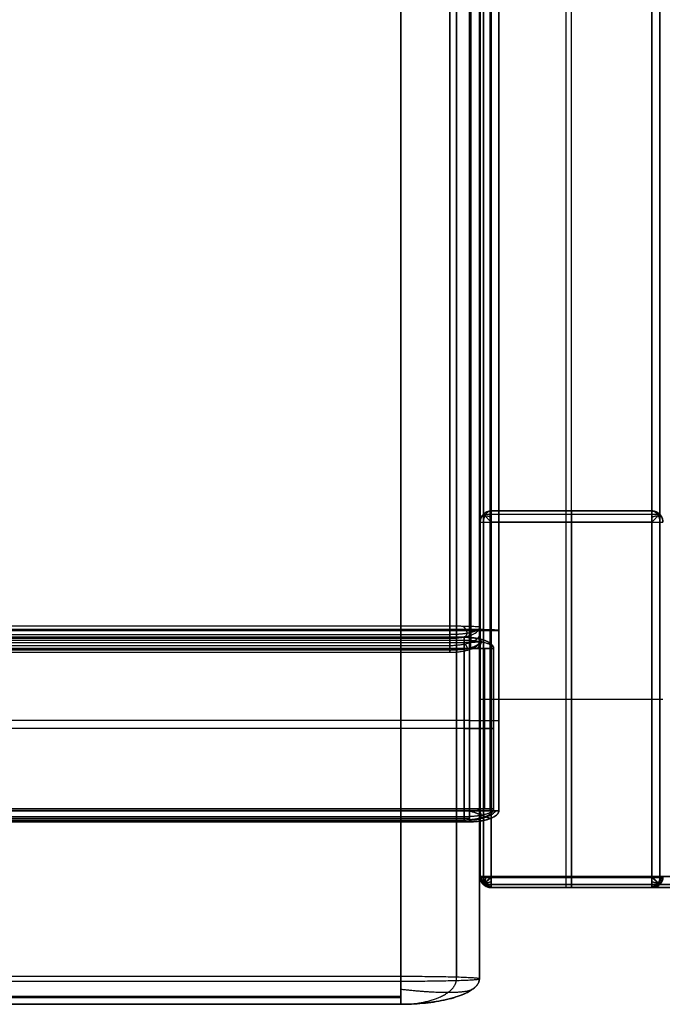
# Model space of a CAD drawing. Header units: millimetres. Extents: x -901 to 901, y -356 to 356.
# Tile 13 of 18: x 675 to 792, y -356 to -178. Entities that reach past the tile are written whole.
import ezdxf

# ---------------------------------------------------------------- set-up
doc = ezdxf.new("R2010")
doc.units = ezdxf.units.MM
doc.layers.add('Défaut', color=7, linetype='Continuous', true_color=0x000000)

msp = doc.modelspace()

# ---------------------------------------------------------------- linework, layer by layer
at = {"layer": 'Défaut'}
for p, q in [((762.01, -320.58, 241.93), (762.01, 244.43, 241.93)), ((758.63, -332.62, 557.22), (758.63, 201.69, 557.22)), ((774.13, 201.69, 590.22), (774.13, -334.46, 590.22)), ((775.13, -332.62, 522.22), (775.13, 201.69, 522.22)), ((758.49, -350.94, 340.6), (758.49, 197.07, 340.6)), ((758.55, -288.75, 297.68), (758.55, 180.39, 255.83)), ((760.63, -266.46, 261.22), (789.63, -266.46, 261.22)), ((775.13, -266.46, 520.22), (775.13, -266.46, 2.22)), ((758.63, -332.46, 261.22), (758.63, -268.46, 261.22)), ((775.13, -332.46, 522.22), (775.13, -268.46, 522.22)), ((775.13, -268.46, 0.22), (775.13, -332.46, 0.22)), ((755.73, -289.27, 241.79), (0, -289.27, 241.79)), ((0, -290.74, 297.85), (753.18, -290.74, 297.85)), ((761.05, -320.27, 241.79), (761.05, -291.27, 241.79)), ((758.63, -300.46, 2.22), (758.63, -300.46, 520.22)), ((760.63, -300.46, 522.22), (789.63, -300.46, 522.22)), ((760.63, -300.46, 0.22), (789.63, -300.46, 0.22)), ((756.73, -304.31, 314.85), (0, -304.31, 314.85)), ((755.73, -305.77, 169.29), (0, -305.77, 169.29)), ((755.73, -305.77, 314.29), (0, -305.77, 314.29)), ((761.05, -305.77, 312.29), (761.05, -305.77, 171.29)), ((755.73, -322.27, 241.79), (0, -322.27, 241.79)), ((756.73, -322.58, 241.93), (0, -322.58, 241.93)), ((789.63, -334.46, 557.22), (760.63, -334.46, 557.22)), ((760.63, -334.46, 261.22), (789.63, -334.46, 261.22)), ((898.63, -334.46, 606.72), (760.63, -334.46, 606.72)), ((775.13, -334.46, 590.22), (775.13, -334.46, 524.22)), ((775.13, -334.46, 2.22), (775.13, -334.46, 520.22)), ((0, -355.54, 366.42), (744.32, -355.54, 366.42))]:
    msp.add_line(p, q, dxfattribs=at)
for points in [[(758.63, -332.46, 592.22), (758.63, 10.54, 592.22), (758.63, 353.54, 592.22)], [(758.63, 353.54, 621.22), (758.63, 10.54, 621.22), (758.63, -332.46, 621.22)], [(758.63, -332.46, 606.72), (758.63, 10.54, 606.72), (758.63, 353.54, 606.72)], [(759.22, 353.54, 590.8), (759.22, 10.54, 590.8), (759.22, -332.46, 590.8)], [(759.22, -332.46, 622.63), (759.22, 10.54, 622.63), (759.22, 353.54, 622.63)], [(760.63, 353.54, 590.22), (760.63, 10.54, 590.22), (760.63, -332.46, 590.22)], [(760.63, -332.46, 623.22), (760.63, 10.54, 623.22), (760.63, 353.54, 623.22)], [(756.73, 244.6, 268.75), (756.73, -21.64, 291.8), (756.73, -287.87, 314.85)], [(756.73, -320.58, 169.02), (756.73, -38.07, 169.02), (756.73, 244.43, 169.02)], [(760.46, -287.93, 314.26), (760.46, -21.69, 291.21), (760.46, 244.55, 268.17)], [(760.46, 244.43, 169.6), (760.46, -38.07, 169.6), (760.46, -320.58, 169.6)], [(762.01, 244.43, 171.02), (762.01, -38.07, 171.02), (762.01, -320.58, 171.02)], [(762.01, -288.05, 312.85), (762.01, -21.81, 289.81), (762.01, 244.43, 266.76)], [(758.63, -332.62, 524.22), (758.63, -65.46, 524.22), (758.63, 201.69, 524.22)], [(758.63, 201.69, 590.22), (758.63, -65.46, 590.22), (758.63, -332.62, 590.22)], [(759.22, -332.62, 522.8), (759.22, -65.46, 522.8), (759.22, 201.69, 522.8)], [(760.63, 201.69, 522.22), (760.63, -65.46, 522.22), (760.63, -332.62, 522.22)], [(789.63, -332.62, 522.22), (789.63, -65.46, 522.22), (789.63, 201.69, 522.22)], [(789.63, 201.69, 590.22), (789.63, -66.39, 590.22), (789.63, -334.46, 590.22)], [(791.05, -332.62, 522.8), (791.05, -65.46, 522.8), (791.05, 201.69, 522.8)], [(791.05, 201.69, 589.63), (791.05, -66.12, 589.63), (791.05, -333.92, 589.63)], [(744.32, 200.29, 356.88), (744.32, -75.12, 384.13), (744.32, -350.53, 411.37)], [(754.34, 200.16, 355.42), (754.34, -75.24, 382.67), (754.34, -350.65, 409.91)], [(758.49, -350.94, 406.39), (758.49, -75.54, 379.15), (758.49, 199.87, 351.9)], [(744.32, -351.35, 321.46), (744.32, -83.58, 295.45), (744.32, 184.2, 269.45)], [(754.34, -351.23, 322.92), (754.34, -84.02, 296.97), (754.34, 183.19, 271.02)], [(753.18, 181.86, 272.26), (753.18, -52.71, 293.19), (753.18, -287.28, 314.11)], [(756.97, -287.33, 313.53), (756.97, -52.77, 292.6), (756.97, 181.8, 271.68)], [(758.55, -287.46, 312.12), (758.55, -52.89, 291.2), (758.55, 181.68, 270.27)], [(758.49, 180.77, 274.8), (758.49, -85.09, 300.62), (758.49, -350.94, 326.44)], [(753.18, -290.21, 281.24), (753.18, -55.64, 260.32), (753.18, 178.92, 239.4)], [(756.97, 178.98, 239.98), (756.97, -55.59, 260.9), (756.97, -290.16, 281.83)], [(758.55, 179.1, 241.39), (758.55, -55.47, 262.31), (758.55, -290.04, 283.23)], [(789.63, -266.46, 520.22), (775.13, -266.46, 520.22), (760.63, -266.46, 520.22)], [(760.63, -266.46, 520.22), (760.63, -266.46, 261.22), (760.63, -266.46, 2.22)], [(760.63, -266.46, 2.22), (775.13, -266.46, 2.22), (789.63, -266.46, 2.22)], [(789.63, -266.46, 2.22), (789.63, -266.46, 261.22), (789.63, -266.46, 520.22)], [(759.22, -267.05, 520.22), (759.22, -267.05, 260.51), (759.22, -267.05, 0.8)], [(759.22, -267.05, 0.8), (759.22, -300.46, 0.8), (759.22, -333.88, 0.8)], [(759.22, -267.05, 0.8), (775.13, -267.05, 0.8), (791.05, -267.05, 0.8)], [(760.63, -267.05, 521.63), (775.13, -267.05, 521.63), (789.63, -267.05, 521.63)], [(791.05, -267.05, 520.22), (791.05, -267.05, 260.51), (791.05, -267.05, 0.8)], [(791.05, -267.05, 0.8), (791.05, -300.46, 0.8), (791.05, -333.88, 0.8)], [(758.63, -268.46, 520.22), (758.63, -300.46, 520.22), (758.63, -332.46, 520.22)], [(758.63, -268.46, 2.22), (758.63, -268.46, 261.22), (758.63, -268.46, 520.22)], [(758.63, -268.46, 2.22), (758.63, -300.46, 2.22), (758.63, -332.46, 2.22)], [(759.22, -332.46, 521.63), (759.22, -300.46, 521.63), (759.22, -268.46, 521.63)], [(760.63, -268.46, 522.22), (775.13, -268.46, 522.22), (789.63, -268.46, 522.22)], [(760.63, -332.46, 522.22), (760.63, -300.46, 522.22), (760.63, -268.46, 522.22)], [(760.63, -268.46, 0.22), (760.63, -300.46, 0.22), (760.63, -332.46, 0.22)], [(789.63, -268.46, 0.22), (775.13, -268.46, 0.22), (760.63, -268.46, 0.22)], [(789.63, -268.46, 522.22), (789.63, -300.46, 522.22), (789.63, -332.46, 522.22)], [(789.63, -332.46, 0.22), (789.63, -300.46, 0.22), (789.63, -268.46, 0.22)], [(791.05, -332.46, 521.63), (791.05, -300.46, 521.63), (791.05, -268.46, 521.63)], [(753.18, -287.28, 314.11), (376.59, -287.28, 314.11), (0, -287.28, 314.11)], [(756.73, -287.87, 314.85), (378.36, -287.87, 314.85), (0, -287.87, 314.85)], [(756.73, -287.96, 314.85), (378.36, -287.96, 314.85), (0, -287.96, 314.85)], [(758.55, -290.04, 283.23), (758.55, -288.75, 297.68), (758.55, -287.46, 312.12)], [(0, -288.05, 314.85), (378.36, -288.05, 314.85), (756.73, -288.05, 314.85)], [(0, -288.74, 313.65), (376.59, -288.74, 313.65), (753.18, -288.74, 313.65)], [(755.73, -289.27, 312.29), (377.86, -289.27, 312.29), (0, -289.27, 312.29)], [(0, -289.27, 171.29), (377.86, -289.27, 171.29), (755.73, -289.27, 171.29)], [(0, -289.45, 312.3), (376.59, -289.45, 312.3), (753.18, -289.45, 312.3)], [(753.18, -289.45, 312.3), (753.18, -290.74, 297.85), (753.18, -292.03, 283.41)], [(755.73, -289.27, 171.29), (755.73, -289.27, 241.79), (755.73, -289.27, 312.29)], [(756.73, -288.05, 314.85), (756.73, -304.31, 314.85), (756.73, -320.58, 314.85)], [(756.97, -291.44, 283.36), (756.97, -290.16, 297.8), (756.97, -288.87, 312.25)], [(760.46, -320.58, 314.27), (760.46, -304.31, 314.27), (760.46, -288.05, 314.27)], [(762.01, -320.58, 312.85), (762.01, -304.31, 312.85), (762.01, -288.05, 312.85)], [(755.73, -289.86, 169.88), (377.86, -289.86, 169.88), (0, -289.86, 169.88)], [(755.73, -289.86, 313.7), (377.86, -289.86, 313.7), (0, -289.86, 313.7)], [(0, -290.21, 281.24), (376.59, -290.21, 281.24), (753.18, -290.21, 281.24)], [(755.73, -291.27, 169.29), (377.86, -291.27, 169.29), (0, -291.27, 169.29)], [(0, -291.27, 314.29), (377.86, -291.27, 314.29), (755.73, -291.27, 314.29)], [(755.73, -320.27, 169.29), (755.73, -305.77, 169.29), (755.73, -291.27, 169.29)], [(755.73, -291.27, 314.29), (755.73, -305.77, 314.29), (755.73, -320.27, 314.29)], [(759.49, -289.86, 171.29), (759.49, -289.86, 241.79), (759.49, -289.86, 312.29)], [(759.49, -320.27, 169.88), (759.49, -305.77, 169.88), (759.49, -291.27, 169.88)], [(759.49, -320.27, 313.7), (759.49, -305.77, 313.7), (759.49, -291.27, 313.7)], [(761.05, -291.27, 171.29), (761.05, -305.77, 171.29), (761.05, -320.27, 171.29)], [(761.05, -320.27, 312.29), (761.05, -305.77, 312.29), (761.05, -291.27, 312.29)], [(761.05, -291.27, 312.29), (761.05, -291.27, 241.79), (761.05, -291.27, 171.29)], [(753.18, -291.57, 281.95), (376.59, -291.57, 281.95), (0, -291.57, 281.95)], [(753.18, -292.03, 283.41), (376.59, -292.03, 283.41), (0, -292.03, 283.41)], [(755.73, -320.27, 314.29), (377.86, -320.27, 314.29), (0, -320.27, 314.29)], [(0, -320.27, 169.29), (377.86, -320.27, 169.29), (755.73, -320.27, 169.29)], [(756.73, -320.58, 314.85), (378.36, -320.58, 314.85), (0, -320.58, 314.85)], [(0, -320.58, 169.02), (378.36, -320.58, 169.02), (756.73, -320.58, 169.02)], [(755.73, -321.69, 169.88), (377.86, -321.69, 169.88), (0, -321.69, 169.88)], [(755.73, -321.69, 313.7), (377.86, -321.69, 313.7), (0, -321.69, 313.7)], [(759.49, -321.69, 171.29), (759.49, -321.69, 241.79), (759.49, -321.69, 312.29)], [(761.05, -320.27, 171.29), (761.05, -320.27, 241.79), (761.05, -320.27, 312.29)], [(762.01, -320.58, 171.02), (762.01, -320.58, 241.93), (762.01, -320.58, 312.85)], [(756.73, -321.99, 314.27), (378.36, -321.99, 314.27), (0, -321.99, 314.27)], [(756.73, -321.99, 169.6), (378.36, -321.99, 169.6), (0, -321.99, 169.6)], [(755.73, -322.27, 171.29), (377.86, -322.27, 171.29), (0, -322.27, 171.29)], [(0, -322.27, 312.29), (377.86, -322.27, 312.29), (755.73, -322.27, 312.29)], [(756.73, -322.58, 171.02), (378.36, -322.58, 171.02), (0, -322.58, 171.02)], [(0, -322.58, 312.85), (378.36, -322.58, 312.85), (756.73, -322.58, 312.85)], [(755.73, -322.27, 312.29), (755.73, -322.27, 241.79), (755.73, -322.27, 171.29)], [(756.73, -322.58, 312.85), (756.73, -322.58, 241.93), (756.73, -322.58, 171.02)], [(760.46, -321.99, 171.02), (760.46, -321.99, 241.93), (760.46, -321.99, 312.85)], [(758.63, -332.46, 520.22), (758.63, -332.46, 261.22), (758.63, -332.46, 2.22)], [(758.63, -332.46, 621.22), (758.63, -332.46, 606.72), (758.63, -332.46, 592.22)], [(758.63, -332.62, 590.22), (758.63, -332.62, 557.22), (758.63, -332.62, 524.22)], [(759.22, -333.88, 0.8), (759.22, -333.88, 260.51), (759.22, -333.88, 520.22)], [(759.22, -333.88, 0.8), (775.13, -333.88, 0.8), (791.05, -333.88, 0.8)], [(759.22, -333.88, 592.22), (759.22, -333.88, 606.72), (759.22, -333.88, 621.22)], [(759.22, -333.92, 590.22), (759.22, -333.92, 557.22), (759.22, -333.92, 524.22)], [(789.63, -332.46, 522.22), (775.13, -332.46, 522.22), (760.63, -332.46, 522.22)], [(760.63, -332.46, 0.22), (775.13, -332.46, 0.22), (789.63, -332.46, 0.22)], [(760.63, -332.46, 590.22), (829.63, -332.46, 590.22), (898.63, -332.46, 590.22)], [(898.63, -332.46, 623.22), (829.63, -332.46, 623.22), (760.63, -332.46, 623.22)], [(760.63, -332.62, 522.22), (775.13, -332.62, 522.22), (789.63, -332.62, 522.22)], [(760.63, -333.88, 521.63), (775.13, -333.88, 521.63), (789.63, -333.88, 521.63)], [(760.63, -333.88, 590.8), (829.63, -333.88, 590.8), (898.63, -333.88, 590.8)], [(898.63, -333.88, 622.63), (829.63, -333.88, 622.63), (760.63, -333.88, 622.63)], [(789.63, -333.92, 522.8), (775.13, -333.92, 522.8), (760.63, -333.92, 522.8)], [(791.05, -333.88, 0.8), (791.05, -333.88, 260.51), (791.05, -333.88, 520.22)], [(791.05, -333.92, 589.63), (791.05, -333.92, 556.92), (791.05, -333.92, 524.22)], [(789.63, -334.46, 524.22), (775.13, -334.46, 524.22), (760.63, -334.46, 524.22)], [(760.63, -334.46, 524.22), (760.63, -334.46, 557.22), (760.63, -334.46, 590.22)], [(789.63, -334.46, 590.22), (775.13, -334.46, 590.22), (760.63, -334.46, 590.22)], [(760.63, -334.46, 2.22), (760.63, -334.46, 261.22), (760.63, -334.46, 520.22)], [(760.63, -334.46, 520.22), (775.13, -334.46, 520.22), (789.63, -334.46, 520.22)], [(760.63, -334.46, 2.22), (775.13, -334.46, 2.22), (789.63, -334.46, 2.22)], [(760.63, -334.46, 592.22), (760.63, -334.46, 606.72), (760.63, -334.46, 621.22)], [(898.63, -334.46, 592.22), (829.63, -334.46, 592.22), (760.63, -334.46, 592.22)], [(760.63, -334.46, 621.22), (829.63, -334.46, 621.22), (898.63, -334.46, 621.22)], [(789.63, -334.46, 590.22), (789.63, -334.46, 557.22), (789.63, -334.46, 524.22)], [(789.63, -334.46, 520.22), (789.63, -334.46, 261.22), (789.63, -334.46, 2.22)], [(744.32, -350.53, 411.37), (372.16, -350.53, 411.37), (0, -350.53, 411.37)], [(0, -351.35, 321.46), (372.16, -351.35, 321.46), (744.32, -351.35, 321.46)], [(758.49, -350.94, 326.44), (758.49, -350.94, 366.42), (758.49, -350.94, 406.39)], [(0, -354.04, 410.08), (372.16, -354.04, 410.08), (744.32, -354.04, 410.08)], [(0, -354.33, 323.07), (372.16, -354.33, 323.07), (744.32, -354.33, 323.07)], [(744.32, -355.54, 326.44), (372.16, -355.54, 326.44), (0, -355.54, 326.44)], [(0, -355.54, 406.39), (372.16, -355.54, 406.39), (744.32, -355.54, 406.39)], [(744.32, -355.54, 406.39), (744.32, -355.54, 366.42), (744.32, -355.54, 326.44)], [(754.34, -354.19, 406.39), (754.34, -354.19, 366.42), (754.34, -354.19, 326.44)]]:
    msp.add_open_spline(points, degree=2, dxfattribs=at)
for points, weights in [([(760.63, -266.46, 520.22), (758.63, -266.46, 520.22), (758.63, -268.46, 520.22)], [1, 0.707106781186, 1]), ([(760.63, -268.46, 522.22), (760.63, -266.46, 522.22), (760.63, -266.46, 520.22)], [1, 0.707106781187, 1]), ([(789.63, -266.46, 520.22), (789.63, -266.46, 522.22), (789.63, -268.46, 522.22)], [1, 0.707106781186, 1]), ([(791.63, -268.46, 520.22), (791.63, -266.46, 520.22), (789.63, -266.46, 520.22)], [1, 0.707106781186, 1]), ([(758.63, -268.46, 520.22), (758.63, -268.46, 522.22), (760.63, -268.46, 522.22)], [1, 0.707106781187, 1]), ([(789.63, -268.46, 522.22), (791.63, -268.46, 522.22), (791.63, -268.46, 520.22)], [1, 0.707106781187, 1]), ([(758.55, -287.46, 312.12), (758.55, -287.28, 314.11), (753.18, -287.28, 314.11)], [1, 0.70710678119, 1]), ([(753.18, -287.28, 314.11), (753.18, -289.27, 314.29), (753.18, -289.45, 312.3)], [1, 0.707106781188, 1]), ([(753.18, -289.45, 312.3), (758.55, -289.45, 312.3), (758.55, -287.46, 312.12)], [1, 0.70710678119, 1]), ([(762.01, -288.05, 312.85), (762.01, -287.87, 314.85), (756.73, -287.87, 314.85)], [1, 0.707106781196, 1]), ([(756.73, -287.87, 314.85), (756.73, -287.96, 314.85), (756.73, -288.05, 314.85)], [1, 0.999068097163, 1]), ([(755.73, -291.27, 169.29), (755.73, -289.27, 169.29), (755.73, -289.27, 171.29)], [1, 0.707106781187, 1]), ([(761.05, -291.27, 312.29), (761.05, -289.27, 312.29), (755.73, -289.27, 312.29)], [1, 0.707106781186, 1]), ([(755.73, -289.27, 171.29), (761.05, -289.27, 171.29), (761.05, -291.27, 171.29)], [1, 0.707106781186, 1]), ([(755.73, -289.27, 312.29), (755.73, -289.27, 314.29), (755.73, -291.27, 314.29)], [1, 0.707106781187, 1]), ([(756.73, -288.05, 314.85), (762.01, -288.05, 314.85), (762.01, -288.05, 312.85)], [1, 0.707106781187, 1]), ([(753.18, -290.21, 281.24), (758.55, -290.21, 281.24), (758.55, -290.04, 283.23)], [1, 0.707106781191, 1]), ([(758.55, -290.04, 283.23), (758.55, -292.03, 283.41), (753.18, -292.03, 283.41)], [1, 0.70710678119, 1]), ([(753.18, -292.03, 283.41), (753.18, -292.21, 281.42), (753.18, -290.21, 281.24)], [1, 0.707106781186, 1]), ([(761.05, -291.27, 171.29), (761.05, -291.27, 169.29), (755.73, -291.27, 169.29)], [1, 0.707106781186, 1]), ([(755.73, -291.27, 314.29), (761.05, -291.27, 314.29), (761.05, -291.27, 312.29)], [1, 0.707106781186, 1]), ([(755.73, -322.27, 171.29), (755.73, -322.27, 169.29), (755.73, -320.27, 169.29)], [1, 0.707106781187, 1]), ([(755.73, -320.27, 169.29), (761.05, -320.27, 169.29), (761.05, -320.27, 171.29)], [1, 0.707106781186, 1]), ([(755.73, -322.27, 312.29), (761.05, -322.27, 312.29), (761.05, -320.27, 312.29)], [1, 0.707106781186, 1]), ([(761.05, -320.27, 171.29), (761.05, -322.27, 171.29), (755.73, -322.27, 171.29)], [1, 0.707106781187, 1]), ([(761.05, -320.27, 312.29), (761.05, -320.27, 314.29), (755.73, -320.27, 314.29)], [1, 0.707106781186, 1]), ([(755.73, -320.27, 314.29), (755.73, -322.27, 314.29), (755.73, -322.27, 312.29)], [1, 0.707106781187, 1]), ([(756.73, -320.58, 169.02), (762.01, -320.58, 169.02), (762.01, -320.58, 171.02)], [1, 0.707106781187, 1]), ([(756.73, -322.58, 312.85), (762.01, -322.58, 312.85), (762.01, -320.58, 312.85)], [1, 0.707106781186, 1]), ([(762.01, -320.58, 171.02), (762.01, -322.58, 171.02), (756.73, -322.58, 171.02)], [1, 0.707106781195, 1]), ([(762.01, -320.58, 312.85), (762.01, -320.58, 314.85), (756.73, -320.58, 314.85)], [1, 0.707106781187, 1]), ([(756.73, -320.58, 314.85), (756.73, -322.58, 314.85), (756.73, -322.58, 312.85)], [1, 0.707106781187, 1]), ([(756.73, -322.58, 171.02), (756.73, -322.58, 169.02), (756.73, -320.58, 169.02)], [1, 0.707106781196, 1]), ([(758.63, -332.46, 520.22), (758.63, -334.46, 520.22), (760.63, -334.46, 520.22)], [1, 0.707106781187, 1]), ([(760.63, -332.46, 522.22), (758.63, -332.46, 522.22), (758.63, -332.46, 520.22)], [1, 0.707106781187, 1]), ([(758.63, -332.46, 592.22), (758.63, -332.46, 590.22), (760.63, -332.46, 590.22)], [1, 0.707106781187, 1]), ([(760.63, -334.46, 592.22), (758.63, -334.46, 592.22), (758.63, -332.46, 592.22)], [1, 0.707106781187, 1]), ([(758.63, -332.46, 621.22), (758.63, -334.46, 621.22), (760.63, -334.46, 621.22)], [1, 0.707106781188, 1]), ([(760.63, -332.46, 623.22), (758.63, -332.46, 623.22), (758.63, -332.46, 621.22)], [1, 0.707106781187, 1]), ([(760.63, -334.46, 590.22), (758.63, -334.46, 590.22), (758.63, -332.62, 590.22)], [1, 0.707106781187, 1]), ([(760.63, -334.46, 524.22), (758.63, -334.46, 524.22), (758.63, -332.62, 524.22)], [1, 0.707106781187, 1]), ([(758.63, -332.62, 524.22), (758.63, -332.62, 522.22), (760.63, -332.62, 522.22)], [1, 0.707106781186, 1]), ([(760.63, -334.46, 520.22), (760.63, -334.46, 522.22), (760.63, -332.46, 522.22)], [1, 0.707106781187, 1]), ([(760.63, -332.46, 590.22), (760.63, -334.46, 590.22), (760.63, -334.46, 592.22)], [1, 0.707106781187, 1]), ([(760.63, -334.46, 621.22), (760.63, -334.46, 623.22), (760.63, -332.46, 623.22)], [1, 0.707106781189, 1]), ([(760.63, -332.62, 522.22), (760.63, -334.46, 522.22), (760.63, -334.46, 524.22)], [1, 0.707106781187, 1]), ([(789.63, -332.46, 522.22), (789.63, -334.46, 522.22), (789.63, -334.46, 520.22)], [1, 0.707106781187, 1]), ([(789.63, -334.46, 520.22), (791.63, -334.46, 520.22), (791.63, -332.46, 520.22)], [1, 0.707106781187, 1]), ([(791.63, -332.46, 520.22), (791.63, -332.46, 522.22), (789.63, -332.46, 522.22)], [1, 0.707106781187, 1]), ([(789.63, -332.62, 522.22), (791.63, -332.62, 522.22), (791.63, -332.62, 524.22)], [1, 0.707106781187, 1]), ([(791.63, -332.62, 524.22), (791.63, -334.46, 524.22), (789.63, -334.46, 524.22)], [1, 0.707106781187, 1]), ([(789.63, -334.46, 524.22), (789.63, -334.46, 522.22), (789.63, -332.62, 522.22)], [1, 0.707106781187, 1]), ([(758.49, -350.94, 406.39), (758.49, -350.53, 411.37), (744.32, -350.53, 411.37)], [1, 0.707106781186, 1]), ([(758.49, -350.94, 326.44), (758.49, -355.54, 326.44), (744.32, -355.54, 326.44)], [1, 0.707106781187, 1]), ([(744.32, -355.54, 406.39), (758.49, -355.54, 406.39), (758.49, -350.94, 406.39)], [1, 0.707106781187, 1]), ([(744.32, -351.35, 321.46), (758.49, -351.35, 321.46), (758.49, -350.94, 326.44)], [1, 0.707106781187, 1]), ([(744.32, -355.54, 326.44), (744.32, -355.54, 321.87), (744.32, -351.35, 321.46)], [1, 0.737850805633, 1]), ([(744.32, -355.54, 326.44), (744.32, -355.54, 321.87), (744.32, -351.35, 321.46)], [1, 0.72521040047, 0.96603071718])]:
    msp.add_rational_spline(points, weights, degree=2, dxfattribs=at)
for points, weights, knots in [([(758.63, -268.46, 260.51), (758.63, -267.63, 260.51), (759.22, -267.05, 260.51), (759.8, -266.46, 260.51), (760.63, -266.46, 260.51)], [0.853553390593, 0.853553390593, 1, 0.853553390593, 0.853553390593], [-0.785398, -0.785398, -0.785398, 0, 0, 0.785398, 0.785398, 0.785398]), ([(760.63, -266.46, 520.22), (759.9, -266.46, 520.95), (759.48, -267.31, 521.37), (759.22, -267.83, 521.63), (759.22, -268.46, 521.63)], [0.859744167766, 0.823443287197, 1, 0.88366349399, 0.859744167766], [-0.94688, -0.94688, -0.94688, 0, 0, 0.623917, 0.623917, 0.623917]), ([(775.13, -266.46, 520.22), (775.13, -266.46, 521.04), (775.13, -267.05, 521.63), (775.13, -267.63, 522.22), (775.13, -268.46, 522.22)], [0.853553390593, 0.853553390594, 1, 0.853553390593, 0.853553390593], [-0.785398, -0.785398, -0.785398, 0, 0, 0.785398, 0.785398, 0.785398]), ([(775.13, -268.46, 0.22), (775.13, -267.63, 0.22), (775.13, -267.05, 0.8), (775.13, -266.46, 1.39), (775.13, -266.46, 2.22)], [0.853553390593, 0.853553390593, 1, 0.853553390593, 0.853553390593], [-0.785398, -0.785398, -0.785398, 0, 0, 0.785398, 0.785398, 0.785398]), ([(789.63, -266.46, 520.22), (790.36, -266.46, 520.95), (790.79, -267.31, 521.37), (791.05, -267.83, 521.63), (791.05, -268.46, 521.63)], [0.859744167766, 0.823443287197, 1, 0.88366349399, 0.859744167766], [-0.94688, -0.94688, -0.94688, 0, 0, 0.623917, 0.623917, 0.623917]), ([(789.63, -266.46, 260.51), (790.46, -266.46, 260.51), (791.05, -267.05, 260.51), (791.63, -267.63, 260.51), (791.63, -268.46, 260.51)], [0.853553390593, 0.853553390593, 1, 0.853553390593, 0.853553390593], [-0.785398, -0.785398, -0.785398, 0, 0, 0.785398, 0.785398, 0.785398]), ([(758.84, -267.57, 520.22), (758.97, -267.31, 520.87), (759.48, -267.31, 521.37), (759.98, -267.31, 521.87), (760.63, -267.57, 522.01)], [0.855722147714, 0.871374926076, 1, 0.871374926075, 0.855722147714], [-0.689821, -0.689821, -0.689821, 0, 0, 0.689821, 0.689821, 0.689821]), ([(789.63, -267.57, 522.01), (790.28, -267.31, 521.87), (790.79, -267.31, 521.37), (791.29, -267.31, 520.87), (791.42, -267.57, 520.22)], [0.855722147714, 0.871374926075, 1, 0.871374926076, 0.855722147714], [-0.689821, -0.689821, -0.689821, 0, 0, 0.689821, 0.689821, 0.689821]), ([(753.18, -288.74, 313.65), (754.89, -288.74, 313.65), (756.28, -288.51, 313.37), (758.55, -288.12, 312.91), (758.55, -287.46, 312.12)], [0.859744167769, 0.883663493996, 1, 0.823443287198, 0.859744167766], [-0.623917, -0.623917, -0.623917, 0, 0, 0.94688, 0.94688, 0.94688]), ([(755.58, -289.24, 312.28), (756.28, -289.05, 312.92), (756.28, -288.51, 313.37), (756.28, -287.96, 313.83), (755.58, -287.3, 313.9)], [0.855722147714, 0.871374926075, 1, 0.871374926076, 0.855722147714], [-0.689821, -0.689821, -0.689821, 0, 0, 0.689821, 0.689821, 0.689821]), ([(762.01, -288.05, 312.85), (762.01, -287.99, 314.09), (759.09, -287.97, 314.64), (757.98, -287.96, 314.85), (756.73, -287.96, 314.85)], [0.875977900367, 0.796247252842, 1, 0.910858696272, 0.875977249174], [-1.092733, -1.092733, -1.092733, 0, 0, 0.478068, 0.478068, 0.478068]), ([(759.09, -287.89, 314.64), (759.09, -287.93, 314.64), (759.09, -287.97, 314.64), (759.09, -288.01, 314.64), (759.09, -288.05, 314.64)], [0.984555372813, 0.992062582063, 1, 0.992062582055, 0.984555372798], [-0.04256864, -0.04256864, -0.04256864, 0, 0, 0.04256864, 0.04256864, 0.04256864]), ([(753.18, -290.74, 297.85), (755.4, -290.74, 297.85), (756.97, -290.16, 297.8), (758.55, -289.57, 297.75), (758.55, -288.75, 297.68)], [0.853553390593, 0.853553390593, 1, 0.853553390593, 0.853553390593], [-0.785398, -0.785398, -0.785398, 0, 0, 0.785398, 0.785398, 0.785398]), ([(761.05, -291.27, 241.79), (761.05, -290.45, 241.79), (759.49, -289.86, 241.79), (757.93, -289.27, 241.79), (755.73, -289.27, 241.79)], [0.853553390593, 0.853553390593, 1, 0.853553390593, 0.853553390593], [-0.785398, -0.785398, -0.785398, 0, 0, 0.785398, 0.785398, 0.785398]), ([(758.11, -289.48, 312.29), (758.8, -289.62, 312.94), (758.8, -290.12, 313.44), (758.8, -290.62, 313.95), (758.11, -291.27, 314.08)], [0.855722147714, 0.871374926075, 1, 0.871374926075, 0.855722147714], [-0.689821, -0.689821, -0.689821, 0, 0, 0.689821, 0.689821, 0.689821]), ([(758.11, -291.27, 169.5), (758.8, -290.62, 169.63), (758.8, -290.12, 170.13), (758.8, -289.62, 170.64), (758.11, -289.48, 171.29)], [0.855722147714, 0.871374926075, 1, 0.871374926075, 0.855722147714], [-0.689821, -0.689821, -0.689821, 0, 0, 0.689821, 0.689821, 0.689821]), ([(753.18, -291.57, 281.95), (754.89, -291.57, 281.95), (756.28, -291.29, 282.19), (758.55, -290.83, 282.57), (758.55, -290.04, 283.23)], [0.859744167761, 0.883663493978, 1, 0.823443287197, 0.859744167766], [-0.623917, -0.623917, -0.623917, 0, 0, 0.94688, 0.94688, 0.94688]), ([(755.58, -290.19, 281.45), (756.28, -290.83, 281.64), (756.28, -291.29, 282.19), (756.28, -291.75, 282.73), (755.58, -291.82, 283.39)], [0.855722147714, 0.871374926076, 1, 0.871374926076, 0.855722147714], [-0.689821, -0.689821, -0.689821, 0, 0, 0.689821, 0.689821, 0.689821]), ([(761.05, -291.27, 312.29), (761.05, -290.54, 313.02), (758.8, -290.12, 313.44), (757.42, -289.86, 313.7), (755.73, -289.86, 313.7)], [0.859744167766, 0.823443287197, 1, 0.883663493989, 0.859744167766], [-0.94688, -0.94688, -0.94688, 0, 0, 0.623917, 0.623917, 0.623917]), ([(761.05, -291.27, 171.29), (761.05, -290.54, 170.56), (758.8, -290.12, 170.13), (757.42, -289.86, 169.88), (755.73, -289.86, 169.88)], [0.859744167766, 0.823443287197, 1, 0.883663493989, 0.859744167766], [-0.94688, -0.94688, -0.94688, 0, 0, 0.623917, 0.623917, 0.623917]), ([(758.63, -300.46, 520.22), (758.63, -300.46, 521.04), (759.22, -300.46, 521.63), (759.8, -300.46, 522.22), (760.63, -300.46, 522.22)], [0.853553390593, 0.853553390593, 1, 0.853553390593, 0.853553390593], [-0.785398, -0.785398, -0.785398, 0, 0, 0.785398, 0.785398, 0.785398]), ([(758.63, -300.46, 2.22), (758.63, -300.46, 1.39), (759.22, -300.46, 0.8), (759.8, -300.46, 0.22), (760.63, -300.46, 0.22)], [0.853553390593, 0.853553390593, 1, 0.853553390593, 0.853553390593], [-0.785398, -0.785398, -0.785398, 0, 0, 0.785398, 0.785398, 0.785398]), ([(789.63, -300.46, 522.22), (790.46, -300.46, 522.22), (791.05, -300.46, 521.63), (791.63, -300.46, 521.04), (791.63, -300.46, 520.22)], [0.853553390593, 0.853553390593, 1, 0.853553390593, 0.853553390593], [-0.785398, -0.785398, -0.785398, 0, 0, 0.785398, 0.785398, 0.785398]), ([(789.63, -300.46, 0.22), (790.46, -300.46, 0.22), (791.05, -300.46, 0.8), (791.63, -300.46, 1.39), (791.63, -300.46, 2.22)], [0.853553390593, 0.853553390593, 1, 0.853553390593, 0.853553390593], [-0.785398, -0.785398, -0.785398, 0, 0, 0.785398, 0.785398, 0.785398]), ([(756.73, -304.31, 314.85), (758.92, -304.31, 314.85), (760.46, -304.31, 314.27), (762.01, -304.31, 313.68), (762.01, -304.31, 312.85)], [0.853553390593, 0.853553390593, 1, 0.853553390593, 0.853553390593], [-0.785398, -0.785398, -0.785398, 0, 0, 0.785398, 0.785398, 0.785398]), ([(761.05, -305.77, 171.29), (761.05, -305.77, 170.46), (759.49, -305.77, 169.88), (757.93, -305.77, 169.29), (755.73, -305.77, 169.29)], [0.853553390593, 0.853553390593, 1, 0.853553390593, 0.853553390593], [-0.785398, -0.785398, -0.785398, 0, 0, 0.785398, 0.785398, 0.785398]), ([(755.73, -305.77, 314.29), (757.93, -305.77, 314.29), (759.49, -305.77, 313.7), (761.05, -305.77, 313.12), (761.05, -305.77, 312.29)], [0.853553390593, 0.853553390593, 1, 0.853553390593, 0.853553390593], [-0.785398, -0.785398, -0.785398, 0, 0, 0.785398, 0.785398, 0.785398]), ([(761.05, -320.27, 312.29), (761.05, -321.01, 313.02), (758.8, -321.43, 313.44), (757.42, -321.69, 313.7), (755.73, -321.69, 313.7)], [0.859744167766, 0.823443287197, 1, 0.883663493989, 0.859744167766], [-0.94688, -0.94688, -0.94688, 0, 0, 0.623917, 0.623917, 0.623917]), ([(761.05, -320.27, 171.29), (761.05, -321.01, 170.56), (758.8, -321.43, 170.13), (757.42, -321.69, 169.88), (755.73, -321.69, 169.88)], [0.859744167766, 0.823443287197, 1, 0.883663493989, 0.859744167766], [-0.94688, -0.94688, -0.94688, 0, 0, 0.623917, 0.623917, 0.623917]), ([(755.73, -322.27, 241.79), (757.93, -322.27, 241.79), (759.49, -321.69, 241.79), (761.05, -321.1, 241.79), (761.05, -320.27, 241.79)], [0.853553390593, 0.853553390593, 1, 0.853553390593, 0.853553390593], [-0.785398, -0.785398, -0.785398, 0, 0, 0.785398, 0.785398, 0.785398]), ([(756.73, -320.58, 169.02), (758.66, -321.31, 169.02), (759.78, -321.73, 169.86), (760.46, -321.99, 170.38), (760.46, -321.99, 171.02)], [0.859744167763, 0.823443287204, 1, 0.883663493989, 0.859744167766], [-0.94688, -0.94688, -0.94688, 0, 0, 0.623917, 0.623917, 0.623917]), ([(761.45, -320.58, 170.12), (761.11, -321.23, 169.86), (759.78, -321.73, 169.86), (758.45, -322.23, 169.86), (756.73, -322.36, 170.12)], [0.855722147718, 0.871374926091, 1, 0.871374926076, 0.855722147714], [-0.689821, -0.689821, -0.689821, 0, 0, 0.689821, 0.689821, 0.689821]), ([(760.46, -321.99, 312.85), (760.46, -321.99, 313.49), (759.78, -321.73, 314.01), (758.66, -321.31, 314.85), (756.73, -320.58, 314.85)], [0.859744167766, 0.883663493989, 1, 0.823443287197, 0.859744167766], [-0.623917, -0.623917, -0.623917, 0, 0, 0.94688, 0.94688, 0.94688]), ([(761.45, -320.58, 313.75), (761.11, -321.23, 314.01), (759.78, -321.73, 314.01), (758.45, -322.23, 314.01), (756.73, -322.36, 313.75)], [0.855722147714, 0.871374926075, 1, 0.871374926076, 0.855722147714], [-0.689821, -0.689821, -0.689821, 0, 0, 0.689821, 0.689821, 0.689821]), ([(756.73, -322.58, 241.93), (758.92, -322.58, 241.93), (760.46, -321.99, 241.93), (762.01, -321.4, 241.93), (762.01, -320.58, 241.93)], [0.853553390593, 0.853553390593, 1, 0.853553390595, 0.853553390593], [-0.785398, -0.785398, -0.785398, 0, 0, 0.785398, 0.785398, 0.785398]), ([(758.11, -320.27, 314.08), (758.8, -320.92, 313.95), (758.8, -321.43, 313.44), (758.8, -321.93, 312.94), (758.11, -322.06, 312.29)], [0.855722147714, 0.871374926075, 1, 0.871374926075, 0.855722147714], [-0.689821, -0.689821, -0.689821, 0, 0, 0.689821, 0.689821, 0.689821]), ([(758.11, -322.06, 171.29), (758.8, -321.93, 170.64), (758.8, -321.43, 170.13), (758.8, -320.92, 169.63), (758.11, -320.27, 169.5)], [0.855722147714, 0.871374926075, 1, 0.871374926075, 0.855722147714], [-0.689821, -0.689821, -0.689821, 0, 0, 0.689821, 0.689821, 0.689821]), ([(758.63, -332.46, 260.51), (758.63, -333.29, 260.51), (759.22, -333.88, 260.51), (759.8, -334.46, 260.51), (760.63, -334.46, 260.51)], [0.853553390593, 0.853553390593, 1, 0.853553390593, 0.853553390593], [-0.785398, -0.785398, -0.785398, 0, 0, 0.785398, 0.785398, 0.785398]), ([(758.63, -332.46, 592.22), (758.63, -333.2, 591.48), (759.48, -333.62, 591.06), (760, -333.88, 590.8), (760.63, -333.88, 590.8)], [0.859744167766, 0.823443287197, 1, 0.883663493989, 0.859744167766], [-0.94688, -0.94688, -0.94688, 0, 0, 0.623917, 0.623917, 0.623917]), ([(758.63, -332.46, 621.22), (758.63, -333.2, 621.95), (759.48, -333.62, 622.37), (760, -333.88, 622.63), (760.63, -333.88, 622.63)], [0.859744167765, 0.823443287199, 1, 0.883663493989, 0.859744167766], [-0.94688, -0.94688, -0.94688, 0, 0, 0.623917, 0.623917, 0.623917]), ([(758.63, -332.46, 606.72), (758.63, -333.29, 606.72), (759.22, -333.88, 606.72), (759.8, -334.46, 606.72), (760.63, -334.46, 606.72)], [0.853553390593, 0.853553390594, 1, 0.853553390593, 0.853553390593], [-0.785398, -0.785398, -0.785398, 0, 0, 0.785398, 0.785398, 0.785398]), ([(760.63, -334.46, 557.22), (759.8, -334.46, 557.22), (759.22, -333.92, 557.22), (758.63, -333.38, 557.22), (758.63, -332.62, 557.22)], [0.853553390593, 0.853553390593, 1, 0.853553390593, 0.853553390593], [-0.785398, -0.785398, -0.785398, 0, 0, 0.785398, 0.785398, 0.785398]), ([(758.84, -332.62, 523.32), (758.97, -333.22, 523.06), (759.48, -333.68, 523.06), (759.98, -334.15, 523.06), (760.63, -334.27, 523.32)], [0.855722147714, 0.871374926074, 1, 0.871374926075, 0.855722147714], [-0.689821, -0.689821, -0.689821, 0, 0, 0.689821, 0.689821, 0.689821]), ([(758.84, -333.36, 520.22), (758.97, -333.62, 520.87), (759.48, -333.62, 521.37), (759.98, -333.62, 521.87), (760.63, -333.36, 522.01)], [0.855722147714, 0.871374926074, 1, 0.871374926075, 0.855722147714], [-0.689821, -0.689821, -0.689821, 0, 0, 0.689821, 0.689821, 0.689821]), ([(759.22, -332.46, 521.63), (759.22, -333.1, 521.63), (759.48, -333.62, 521.37), (759.9, -334.46, 520.95), (760.63, -334.46, 520.22)], [0.859744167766, 0.883663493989, 1, 0.823443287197, 0.859744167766], [-0.623917, -0.623917, -0.623917, 0, 0, 0.94688, 0.94688, 0.94688]), ([(759.22, -333.92, 524.22), (759.22, -333.92, 523.58), (759.48, -333.68, 523.06), (759.9, -333.29, 522.22), (760.63, -332.62, 522.22)], [0.859744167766, 0.883663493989, 1, 0.823443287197, 0.859744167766], [-0.623917, -0.623917, -0.623917, 0, 0, 0.94688, 0.94688, 0.94688]), ([(759.74, -332.46, 590.43), (759.48, -333.11, 590.56), (759.48, -333.62, 591.06), (759.48, -334.12, 591.57), (759.74, -334.25, 592.22)], [0.855722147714, 0.871374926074, 1, 0.871374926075, 0.855722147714], [-0.689821, -0.689821, -0.689821, 0, 0, 0.689821, 0.689821, 0.689821]), ([(759.74, -334.25, 621.22), (759.48, -334.12, 621.87), (759.48, -333.62, 622.37), (759.48, -333.11, 622.87), (759.74, -332.46, 623.01)], [0.855722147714, 0.871374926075, 1, 0.871374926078, 0.855722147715], [-0.689821, -0.689821, -0.689821, 0, 0, 0.689821, 0.689821, 0.689821]), ([(775.13, -332.46, 522.22), (775.13, -333.29, 522.22), (775.13, -333.88, 521.63), (775.13, -334.46, 521.04), (775.13, -334.46, 520.22)], [0.853553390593, 0.853553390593, 1, 0.853553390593, 0.853553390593], [-0.785398, -0.785398, -0.785398, 0, 0, 0.785398, 0.785398, 0.785398]), ([(775.13, -334.46, 2.22), (775.13, -334.46, 1.39), (775.13, -333.88, 0.8), (775.13, -333.29, 0.22), (775.13, -332.46, 0.22)], [0.853553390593, 0.853553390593, 1, 0.853553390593, 0.853553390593], [-0.785398, -0.785398, -0.785398, 0, 0, 0.785398, 0.785398, 0.785398]), ([(775.13, -332.62, 522.22), (775.13, -333.38, 522.22), (775.13, -333.92, 522.8), (775.13, -334.46, 523.39), (775.13, -334.46, 524.22)], [0.853553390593, 0.853553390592, 1, 0.853553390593, 0.853553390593], [-0.785398, -0.785398, -0.785398, 0, 0, 0.785398, 0.785398, 0.785398]), ([(791.05, -332.46, 521.63), (791.05, -333.1, 521.63), (790.79, -333.62, 521.37), (790.36, -334.46, 520.95), (789.63, -334.46, 520.22)], [0.859744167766, 0.883663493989, 1, 0.823443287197, 0.859744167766], [-0.623917, -0.623917, -0.623917, 0, 0, 0.94688, 0.94688, 0.94688]), ([(789.63, -334.46, 260.51), (790.46, -334.46, 260.51), (791.05, -333.88, 260.51), (791.63, -333.29, 260.51), (791.63, -332.46, 260.51)], [0.853553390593, 0.853553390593, 1, 0.853553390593, 0.853553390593], [-0.785398, -0.785398, -0.785398, 0, 0, 0.785398, 0.785398, 0.785398]), ([(791.05, -333.92, 524.22), (791.05, -333.92, 523.58), (790.79, -333.68, 523.06), (790.36, -333.29, 522.22), (789.63, -332.62, 522.22)], [0.859744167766, 0.883663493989, 1, 0.823443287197, 0.859744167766], [-0.623917, -0.623917, -0.623917, 0, 0, 0.94688, 0.94688, 0.94688]), ([(789.63, -334.27, 523.32), (790.28, -334.15, 523.06), (790.79, -333.68, 523.06), (791.29, -333.22, 523.06), (791.42, -332.62, 523.32)], [0.855722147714, 0.871374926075, 1, 0.871374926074, 0.855722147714], [-0.689821, -0.689821, -0.689821, 0, 0, 0.689821, 0.689821, 0.689821]), ([(791.63, -332.62, 557.22), (791.63, -333.38, 557.22), (791.05, -333.92, 557.22), (790.46, -334.46, 557.22), (789.63, -334.46, 557.22)], [0.853553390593, 0.853553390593, 1, 0.853553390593, 0.853553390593], [-0.785398, -0.785398, -0.785398, 0, 0, 0.785398, 0.785398, 0.785398]), ([(789.63, -333.36, 522.01), (790.28, -333.62, 521.87), (790.79, -333.62, 521.37), (791.29, -333.62, 520.87), (791.42, -333.36, 520.22)], [0.855722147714, 0.871374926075, 1, 0.871374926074, 0.855722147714], [-0.689821, -0.689821, -0.689821, 0, 0, 0.689821, 0.689821, 0.689821]), ([(744.32, -350.53, 411.37), (744.32, -352.55, 411.57), (744.32, -354.04, 410.08), (744.32, -355.54, 408.6), (744.32, -355.54, 406.39)], [1, 0.914974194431, 1, 0.914974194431, 1], [-8.449561, -8.449561, -8.449561, -4.313936, -4.313936, 0, 0, 0]), ([(744.32, -355.54, 406.39), (749.8, -355.54, 408.32), (752.76, -353.43, 409.36), (754.55, -352.16, 409.99), (754.34, -350.65, 409.91)], [0.86330276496, 0.815767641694, 1, 0.879926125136, 0.858302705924], [-0.988044, -0.988044, -0.988044, 0, 0, 0.64396, 0.64396, 0.64396]), ([(758.49, -350.94, 366.42), (758.49, -352.85, 366.42), (754.34, -354.19, 366.42), (750.19, -355.54, 366.42), (744.32, -355.54, 366.42)], [0.853553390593, 0.853553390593, 1, 0.853553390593, 0.853553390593], [-0.785398, -0.785398, -0.785398, 0, 0, 0.785398, 0.785398, 0.785398]), ([(757.21, -352.85, 406.39), (756.39, -353.43, 408.07), (752.76, -353.43, 409.36), (749.11, -353.43, 410.65), (744.32, -352.85, 410.94)], [0.855224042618, 0.869195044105, 1, 0.868476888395, 0.85507415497], [-0.701511, -0.701511, -0.701511, 0, 0, 0.705363, 0.705363, 0.705363])]:
    msp.add_rational_spline(points, weights, degree=2, knots=knots, dxfattribs=at)
for points, knots in [([(760.63, -266.46, 2.22), (760.39, -266.46, 1.97), (760.15, -266.51, 1.73), (759.79, -266.64, 1.38), (759.67, -266.7, 1.26), (759.44, -266.85, 1.03), (759.33, -266.94, 0.91), (759.22, -267.05, 0.8)], [0, 0, 0, 0, 1.060286, 1.060286, 1.590406, 1.590406, 2.120731, 2.120731, 2.120731, 2.120731]), ([(791.05, -267.05, 0.8), (790.93, -266.94, 0.91), (790.82, -266.85, 1.03), (790.59, -266.7, 1.26), (790.47, -266.64, 1.38), (790.11, -266.51, 1.73), (789.87, -266.46, 1.97), (789.63, -266.46, 2.22)], [-2.120731, -2.120731, -2.120731, -2.120731, -1.590406, -1.590406, -1.060286, -1.060286, 0, 0, 0, 0]), ([(759.22, -267.05, 0.8), (759.11, -267.16, 0.91), (759.02, -267.27, 1.03), (758.87, -267.51, 1.26), (758.81, -267.62, 1.38), (758.67, -267.98, 1.73), (758.63, -268.22, 1.97), (758.63, -268.46, 2.22)], [-2.120731, -2.120731, -2.120731, -2.120731, -1.590406, -1.590406, -1.060286, -1.060286, 0, 0, 0, 0]), ([(759.22, -267.05, 0.8), (759.33, -267.16, 0.69), (759.44, -267.27, 0.6), (759.67, -267.51, 0.46), (759.79, -267.62, 0.4), (760.15, -267.98, 0.26), (760.39, -268.22, 0.22), (760.63, -268.46, 0.22)], [-2.120731, -2.120731, -2.120731, -2.120731, -1.590406, -1.590406, -1.060286, -1.060286, 0, 0, 0, 0]), ([(791.05, -267.05, 0.8), (790.93, -267.16, 0.69), (790.82, -267.27, 0.6), (790.59, -267.51, 0.46), (790.47, -267.62, 0.4), (790.11, -267.98, 0.26), (789.87, -268.22, 0.22), (789.63, -268.46, 0.22)], [-2.120731, -2.120731, -2.120731, -2.120731, -1.590406, -1.590406, -1.060286, -1.060286, 0, 0, 0, 0]), ([(791.63, -268.46, 2.22), (791.63, -268.22, 1.97), (791.59, -267.98, 1.73), (791.45, -267.62, 1.38), (791.39, -267.51, 1.26), (791.24, -267.27, 1.03), (791.16, -267.16, 0.91), (791.05, -267.05, 0.8)], [0, 0, 0, 0, 1.060286, 1.060286, 1.590406, 1.590406, 2.120731, 2.120731, 2.120731, 2.120731]), ([(758.63, -332.46, 2.22), (758.63, -332.7, 1.97), (758.67, -332.95, 1.73), (758.81, -333.3, 1.38), (758.87, -333.42, 1.26), (759.02, -333.65, 1.03), (759.11, -333.77, 0.91), (759.22, -333.88, 0.8)], [0, 0, 0, 0, 1.060286, 1.060286, 1.590406, 1.590406, 2.120731, 2.120731, 2.120731, 2.120731]), ([(760.63, -332.46, 0.22), (760.39, -332.7, 0.22), (760.15, -332.95, 0.26), (759.79, -333.3, 0.4), (759.67, -333.42, 0.46), (759.44, -333.65, 0.6), (759.33, -333.77, 0.69), (759.22, -333.88, 0.8)], [0, 0, 0, 0, 1.060286, 1.060286, 1.590406, 1.590406, 2.120731, 2.120731, 2.120731, 2.120731]), ([(759.22, -333.88, 0.8), (759.33, -333.99, 0.91), (759.44, -334.08, 1.03), (759.67, -334.22, 1.26), (759.79, -334.28, 1.38), (760.15, -334.42, 1.73), (760.39, -334.46, 1.97), (760.63, -334.46, 2.22)], [-2.120731, -2.120731, -2.120731, -2.120731, -1.590406, -1.590406, -1.060286, -1.060286, 0, 0, 0, 0]), ([(789.63, -332.46, 0.22), (789.87, -332.7, 0.22), (790.11, -332.95, 0.26), (790.47, -333.3, 0.4), (790.59, -333.42, 0.46), (790.82, -333.65, 0.6), (790.93, -333.77, 0.69), (791.05, -333.88, 0.8)], [0, 0, 0, 0, 1.060286, 1.060286, 1.590406, 1.590406, 2.120731, 2.120731, 2.120731, 2.120731]), ([(789.63, -334.46, 590.22), (789.86, -334.46, 590.22), (790.07, -334.43, 590.18), (790.42, -334.32, 590.06), (790.57, -334.25, 589.99), (790.82, -334.11, 589.83), (790.93, -334.03, 589.74), (791.11, -333.86, 589.56), (791.19, -333.78, 589.47), (791.39, -333.52, 589.19), (791.48, -333.34, 589), (791.6, -332.98, 588.61), (791.63, -332.8, 588.41), (791.63, -332.62, 588.22)], [-3.742308, -3.742308, -3.742308, -3.742308, -3.278238, -3.278238, -2.809405, -2.809405, -2.340694, -2.340694, -1.872409, -1.872409, -0.936214, -0.936214, 0, 0, 0, 0]), ([(789.63, -334.46, 2.22), (789.87, -334.46, 1.97), (790.11, -334.42, 1.73), (790.47, -334.28, 1.38), (790.59, -334.22, 1.26), (790.82, -334.08, 1.03), (790.93, -333.99, 0.91), (791.05, -333.88, 0.8)], [0, 0, 0, 0, 1.060286, 1.060286, 1.590406, 1.590406, 2.120731, 2.120731, 2.120731, 2.120731]), ([(791.05, -333.88, 0.8), (791.16, -333.77, 0.91), (791.24, -333.65, 1.03), (791.39, -333.42, 1.26), (791.45, -333.3, 1.38), (791.59, -332.95, 1.73), (791.63, -332.7, 1.97), (791.63, -332.46, 2.22)], [-2.120731, -2.120731, -2.120731, -2.120731, -1.590406, -1.590406, -1.060286, -1.060286, 0, 0, 0, 0])]:
    msp.add_open_spline(points, degree=3, knots=knots, dxfattribs=at)

doc.saveas('drawing.dxf')
